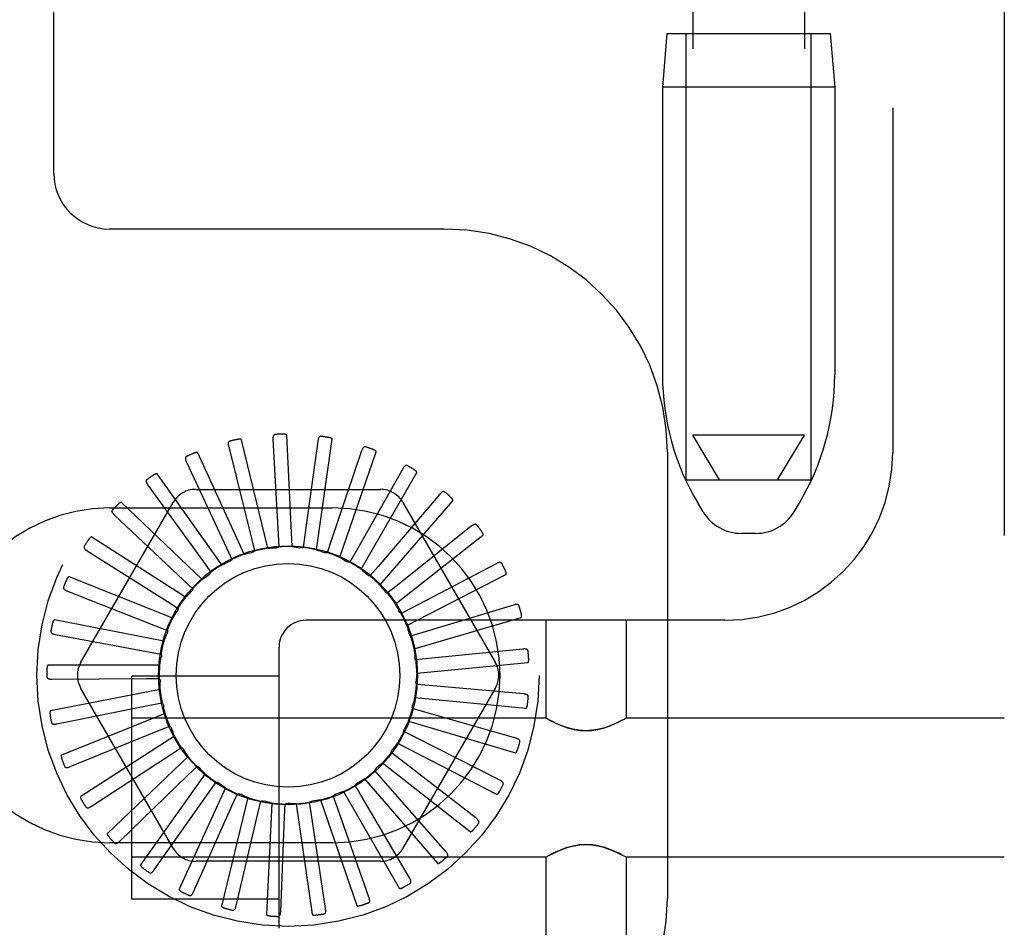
# Model space of a CAD drawing. Header units: inches. Extents: x 0 to 184, y 0 to 119.
# Tile 65 of 115: x 103.43 to 104.53, y 42.27 to 43.28. Entities that reach past the tile are written whole.
import ezdxf

# ---------------------------------------------------------------- set-up
doc = ezdxf.new("R2010")
doc.units = ezdxf.units.IN
doc.header["$LTSCALE"] = 10.121375
doc.header["$MEASUREMENT"] = 0
doc.linetypes.add('HIDDEN', pattern=[0.2, 0.1, -0.1])
doc.layers.add('DEFAULT_2', color=8, linetype='HIDDEN')

msp = doc.modelspace()

# ---------------------------------------------------------------- linework, layer by layer
at = {"layer": 'DEFAULT_2', "color": 8, "linetype": 'HIDDEN'}
for p, q in [((104.5317, 47.7658), (104.5317, 42.2653)), ((104.4067, 47.2328), (104.4067, 42.7983)), ((103.4667, 43.1111), (103.4667, 46.4861)), ((104.1827, 46.2868), (104.1827, 42.8176)), ((104.3077, 46.2868), (104.3077, 42.8176)), ((104.1537, 43.2676), (104.1487, 43.2076)), ((104.1537, 43.2676), (104.3367, 43.2676)), ((104.1752, 42.7676), (104.1752, 43.2676)), ((104.3152, 42.7676), (104.3152, 43.2676)), ((104.3367, 43.2676), (104.3417, 43.2076)), ((104.1487, 43.2076), (104.1487, 42.8852)), ((104.3417, 43.2076), (104.1487, 43.2076)), ((104.3417, 43.2076), (104.3417, 42.8852)), ((103.9042, 43.0486), (103.5292, 43.0486)), ((103.7338, 42.6928), (103.7279, 42.8176)), ((104.2127, 42.7676), (104.1827, 42.8176)), ((104.3077, 42.8176), (104.1827, 42.8176)), ((104.2777, 42.7676), (104.3077, 42.8176)), ((103.6627, 42.8047), (103.6884, 42.7018)), ((103.7064, 42.691), (103.677, 42.8125)), ((103.7123, 42.8127), (103.7181, 42.7067)), ((103.7626, 42.8111), (103.7482, 42.706)), ((103.761, 42.6893), (103.7788, 42.813)), ((103.6799, 42.6842), (103.628, 42.7978)), ((103.8117, 42.8), (103.7777, 42.6995)), ((103.7871, 42.6808), (103.8279, 42.7989)), ((104.1542, 42.7986), (104.1542, 42.2986)), ((103.6154, 42.7875), (103.6601, 42.6913)), ((103.6551, 42.6724), (103.5827, 42.7742)), ((103.8578, 42.7799), (103.8054, 42.6877)), ((103.811, 42.6674), (103.8735, 42.7757)), ((103.5722, 42.7616), (103.6344, 42.6756)), ((104.1752, 42.7676), (104.3152, 42.7676)), ((103.6258, 42.7569), (103.8327, 42.7569)), ((103.8992, 42.7514), (103.8303, 42.6707)), ((103.4971, 42.5632), (103.6005, 42.7424)), ((103.6331, 42.6561), (103.5426, 42.7424)), ((103.832, 42.6498), (103.9139, 42.7442)), ((103.8579, 42.7424), (103.9614, 42.5632)), ((104.1942, 42.7319), (104.1886, 42.7411)), ((104.2963, 42.7319), (104.3018, 42.7411)), ((103.5292, 42.7361), (103.7792, 42.7361)), ((103.5348, 42.728), (103.6121, 42.6554)), ((103.7181, 42.7067), (103.7189, 42.6925)), ((103.7482, 42.706), (103.7463, 42.6919)), ((103.8493, 42.6285), (103.9476, 42.7058)), ((103.9345, 42.7156), (103.8516, 42.6494)), ((104.2534, 42.7076), (104.2371, 42.7076)), ((103.6145, 42.636), (103.5093, 42.7035)), ((103.6884, 42.7018), (103.6918, 42.6879)), ((103.7777, 42.6995), (103.7731, 42.686)), ((103.5043, 42.688), (103.594, 42.6313)), ((103.6601, 42.6913), (103.6661, 42.6783)), ((103.8054, 42.6877), (103.7983, 42.6753)), ((103.6344, 42.6756), (103.6427, 42.664)), ((103.9624, 42.6737), (103.8684, 42.6244)), ((103.8303, 42.6707), (103.821, 42.6599)), ((103.8623, 42.6043), (103.9734, 42.6616)), ((103.6, 42.6127), (103.484, 42.6591)), ((103.6121, 42.6554), (103.6224, 42.6456)), ((103.482, 42.6429), (103.5808, 42.6042)), ((103.8516, 42.6494), (103.8404, 42.6405)), ((103.594, 42.6313), (103.606, 42.6236)), ((103.8535, 42.6203), (103.8534, 42.6206)), ((103.8684, 42.6244), (103.8558, 42.6178)), ((103.9819, 42.6273), (103.8803, 42.5967)), ((103.5902, 42.587), (103.4675, 42.6107)), ((104.2187, 42.6103), (103.7492, 42.6103)), ((103.8704, 42.5782), (103.9903, 42.6134)), ((104.018, 42.6103), (104.018, 42.5008)), ((104.108, 42.6103), (104.108, 42.5008)), ((103.5808, 42.6042), (103.5941, 42.5989)), ((103.8803, 42.5967), (103.8666, 42.5926)), ((103.4686, 42.5944), (103.573, 42.5751)), ((103.573, 42.5751), (103.587, 42.5724)), ((103.7192, 42.2653), (103.7192, 42.5803)), ((103.9922, 42.5781), (103.8866, 42.5673)), ((103.8866, 42.5673), (103.8725, 42.5658)), ((103.8735, 42.5509), (103.9979, 42.5628)), ((103.5854, 42.56), (103.4605, 42.56)), ((103.4647, 42.5443), (103.5708, 42.545)), ((103.5542, 42.2978), (103.5542, 42.5478)), ((103.7192, 42.5478), (103.5542, 42.5478)), ((103.5708, 42.545), (103.585, 42.5451)), ((103.5859, 42.5326), (103.4632, 42.509)), ((103.6005, 42.3549), (103.4971, 42.534)), ((103.9614, 42.534), (103.8579, 42.3549)), ((103.8873, 42.5371), (103.8731, 42.5384)), ((103.993, 42.5278), (103.8873, 42.5371)), ((103.5743, 42.5151), (103.5883, 42.5179)), ((103.8713, 42.5236), (103.9957, 42.5117)), ((103.4703, 42.4943), (103.5743, 42.5151)), ((103.8823, 42.5074), (103.8686, 42.5114)), ((103.9843, 42.4782), (103.8823, 42.5074)), ((103.5915, 42.5058), (103.4755, 42.4593)), ((104.018, 42.5008), (103.5542, 42.5008)), ((103.864, 42.4971), (103.9839, 42.4619)), ((104.018, 42.5008), (104.0185, 42.5004)), ((104.0202, 42.4995), (104.0185, 42.5005)), ((104.023, 42.498), (104.02, 42.4996)), ((104.1058, 42.4995), (104.1075, 42.5005)), ((104.1074, 42.5004), (104.108, 42.5008)), ((104.5317, 42.5008), (104.108, 42.5008)), ((103.4852, 42.4463), (103.5835, 42.4864)), ((103.5835, 42.4864), (103.5967, 42.4917)), ((103.8717, 42.4792), (103.859, 42.4857)), ((103.6021, 42.4805), (103.497, 42.4129)), ((103.9664, 42.4312), (103.8717, 42.4792)), ((103.5979, 42.4599), (103.6098, 42.4677)), ((103.856, 42.4535), (103.8448, 42.4622)), ((103.8518, 42.4726), (103.9629, 42.4153)), ((103.509, 42.4019), (103.5979, 42.4599)), ((103.6173, 42.4577), (103.5268, 42.3714)), ((103.9399, 42.3885), (103.856, 42.4535)), ((103.617, 42.4366), (103.6273, 42.4465)), ((103.8357, 42.4312), (103.8263, 42.4419)), ((103.8352, 42.4507), (103.9334, 42.3735)), ((103.5408, 42.3629), (103.617, 42.4366)), ((103.6365, 42.4381), (103.564, 42.3363)), ((103.6403, 42.4174), (103.6485, 42.4291)), ((103.8148, 42.4325), (103.8966, 42.338)), ((103.9058, 42.3515), (103.8357, 42.4312)), ((103.6591, 42.4226), (103.6072, 42.3089)), ((103.7912, 42.4184), (103.8537, 42.3101)), ((103.8116, 42.4132), (103.8044, 42.4255)), ((103.5793, 42.3306), (103.6403, 42.4174)), ((103.6842, 42.4116), (103.6548, 42.2901)), ((103.6667, 42.403), (103.6725, 42.416)), ((103.6954, 42.3938), (103.6987, 42.4076)), ((103.7655, 42.409), (103.8063, 42.2909)), ((103.7845, 42.4), (103.7797, 42.4135)), ((103.8653, 42.3217), (103.8116, 42.4132)), ((103.6233, 42.3062), (103.6667, 42.403)), ((103.711, 42.4055), (103.705, 42.2807)), ((103.7253, 42.3902), (103.7259, 42.4044)), ((103.7384, 42.4046), (103.7562, 42.281)), ((103.7554, 42.3923), (103.7533, 42.4064)), ((103.8199, 42.3), (103.7845, 42.4)), ((103.6711, 42.2905), (103.6954, 42.3938)), ((103.721, 42.2841), (103.7253, 42.3902)), ((103.7712, 42.2874), (103.7554, 42.3923)), ((103.7792, 42.3611), (103.5292, 42.3611)), ((104.018, 42.3448), (103.5542, 42.3448)), ((104.018, 42.3448), (104.0185, 42.3451)), ((104.018, 42.3448), (104.018, 42.2353)), ((104.0185, 42.3451), (104.0202, 42.346)), ((104.106, 42.3459), (104.103, 42.3476)), ((104.1075, 42.3451), (104.1058, 42.346)), ((104.1074, 42.3451), (104.108, 42.3448)), ((104.108, 42.3448), (104.108, 42.2353)), ((104.5317, 42.3448), (104.108, 42.3448)), ((103.8327, 42.3403), (103.6258, 42.3403)), ((103.7192, 42.2978), (103.5542, 42.2978))]:
    msp.add_line(p, q, dxfattribs=at)
for points in [[(103.7147, 42.8185), (103.7143, 42.8184), (103.7139, 42.8183), (103.7135, 42.818), (103.7132, 42.8178), (103.713, 42.8174), (103.7128, 42.817), (103.7126, 42.8166), (103.7125, 42.8161), (103.7124, 42.8156), (103.7123, 42.815), (103.7123, 42.8145), (103.7123, 42.8139), (103.7123, 42.8133), (103.7123, 42.8127)], [(103.7279, 42.8176), (103.7278, 42.8178), (103.7278, 42.8179), (103.7276, 42.8181), (103.7275, 42.8182), (103.7273, 42.8183), (103.7271, 42.8184), (103.7269, 42.8184), (103.7267, 42.8185), (103.7265, 42.8186), (103.7262, 42.8186), (103.726, 42.8187), (103.7257, 42.8187), (103.7255, 42.8187), (103.7252, 42.8188), (103.7249, 42.8188), (103.7246, 42.8188), (103.7243, 42.8188), (103.724, 42.8188), (103.7237, 42.8188), (103.7234, 42.8188)], [(103.7661, 42.8164), (103.7656, 42.8164), (103.7652, 42.8163), (103.7648, 42.8162), (103.7644, 42.8159), (103.7641, 42.8156), (103.7639, 42.8153), (103.7636, 42.8149), (103.7634, 42.8144), (103.7632, 42.814), (103.7631, 42.8134), (103.7629, 42.8129), (103.7628, 42.8123), (103.7627, 42.8117), (103.7626, 42.8111)], [(103.6639, 42.8109), (103.6635, 42.8107), (103.6631, 42.8105), (103.6628, 42.8102), (103.6626, 42.8099), (103.6624, 42.8095), (103.6623, 42.8091), (103.6622, 42.8086), (103.6622, 42.8081), (103.6622, 42.8076), (103.6622, 42.807), (103.6623, 42.8065), (103.6624, 42.8059), (103.6625, 42.8053), (103.6627, 42.8047)], [(103.677, 42.8125), (103.6769, 42.8127), (103.6768, 42.8128), (103.6767, 42.8129), (103.6765, 42.813), (103.6763, 42.813), (103.6761, 42.8131), (103.6759, 42.8131), (103.6757, 42.8131), (103.6754, 42.8132), (103.6752, 42.8132), (103.6749, 42.8132), (103.6747, 42.8132), (103.6744, 42.8131), (103.6741, 42.8131), (103.6739, 42.8131), (103.6736, 42.813), (103.6733, 42.813), (103.6729, 42.8129), (103.6726, 42.8129), (103.6723, 42.8128)], [(103.7788, 42.813), (103.7788, 42.8132), (103.7787, 42.8133), (103.7787, 42.8135), (103.7785, 42.8136), (103.7784, 42.8138), (103.7782, 42.8139), (103.778, 42.814), (103.7778, 42.8141), (103.7776, 42.8142), (103.7774, 42.8143), (103.7772, 42.8144), (103.7769, 42.8145), (103.7767, 42.8146), (103.7764, 42.8146), (103.7761, 42.8147), (103.7758, 42.8148), (103.7755, 42.8149), (103.7752, 42.8149), (103.7749, 42.815), (103.7745, 42.8151)], [(103.8161, 42.8045), (103.8156, 42.8047), (103.8152, 42.8047), (103.8148, 42.8046), (103.8144, 42.8044), (103.814, 42.8042), (103.8137, 42.8039), (103.8134, 42.8036), (103.8131, 42.8032), (103.8128, 42.8027), (103.8126, 42.8022), (103.8123, 42.8017), (103.8121, 42.8012), (103.8119, 42.8006), (103.8117, 42.8)], [(103.6155, 42.7938), (103.6151, 42.7935), (103.6148, 42.7932), (103.6145, 42.7929), (103.6143, 42.7925), (103.6142, 42.7921), (103.6142, 42.7917), (103.6142, 42.7912), (103.6143, 42.7907), (103.6144, 42.7902), (103.6145, 42.7897), (103.6147, 42.7891), (103.6149, 42.7886), (103.6151, 42.788), (103.6154, 42.7875)], [(103.628, 42.7978), (103.6279, 42.798), (103.6278, 42.7981), (103.6276, 42.7982), (103.6274, 42.7982), (103.6272, 42.7982), (103.627, 42.7983), (103.6268, 42.7982), (103.6266, 42.7982), (103.6263, 42.7982), (103.6261, 42.7982), (103.6259, 42.7981), (103.6256, 42.798), (103.6253, 42.798), (103.6251, 42.7979), (103.6248, 42.7978), (103.6245, 42.7977), (103.6242, 42.7976), (103.6239, 42.7975), (103.6236, 42.7974), (103.6233, 42.7972)], [(103.8279, 42.7989), (103.828, 42.799), (103.828, 42.7992), (103.8279, 42.7994), (103.8278, 42.7995), (103.8277, 42.7997), (103.8275, 42.7998), (103.8274, 42.8), (103.8272, 42.8001), (103.827, 42.8003), (103.8268, 42.8004), (103.8266, 42.8005), (103.8264, 42.8007), (103.8261, 42.8008), (103.8259, 42.8009), (103.8256, 42.801), (103.8254, 42.8012), (103.8251, 42.8013), (103.8248, 42.8014), (103.8245, 42.8015), (103.8242, 42.8016)], [(103.863, 42.7835), (103.8625, 42.7837), (103.8621, 42.7838), (103.8617, 42.7838), (103.8613, 42.7837), (103.8609, 42.7835), (103.8605, 42.7833), (103.8601, 42.783), (103.8598, 42.7827), (103.8594, 42.7823), (103.8591, 42.7819), (103.8587, 42.7814), (103.8584, 42.7809), (103.8581, 42.7804), (103.8578, 42.7799)], [(103.5827, 42.7742), (103.5825, 42.7743), (103.5824, 42.7744), (103.5822, 42.7744), (103.582, 42.7744), (103.5818, 42.7744), (103.5816, 42.7744), (103.5814, 42.7743), (103.5812, 42.7743), (103.581, 42.7742), (103.5807, 42.7741), (103.5805, 42.774), (103.5803, 42.7739), (103.58, 42.7738), (103.5798, 42.7737), (103.5795, 42.7735), (103.5793, 42.7734), (103.579, 42.7732), (103.5787, 42.7731), (103.5785, 42.7729), (103.5782, 42.7728)], [(103.8735, 42.7757), (103.8736, 42.7758), (103.8736, 42.776), (103.8736, 42.7762), (103.8735, 42.7763), (103.8734, 42.7765), (103.8733, 42.7767), (103.8732, 42.7769), (103.873, 42.777), (103.8729, 42.7772), (103.8727, 42.7774), (103.8725, 42.7775), (103.8723, 42.7777), (103.8721, 42.7779), (103.8719, 42.7781), (103.8717, 42.7782), (103.8714, 42.7784), (103.8712, 42.7786), (103.8709, 42.7788), (103.8706, 42.779), (103.8703, 42.7791)], [(103.5711, 42.7678), (103.5708, 42.7675), (103.5705, 42.7672), (103.5703, 42.7668), (103.5702, 42.7664), (103.5702, 42.7659), (103.5703, 42.7655), (103.5704, 42.765), (103.5705, 42.7646), (103.5707, 42.7641), (103.571, 42.7636), (103.5712, 42.7631), (103.5716, 42.7626), (103.5719, 42.7621), (103.5722, 42.7616)], [(103.905, 42.7539), (103.9046, 42.7542), (103.9042, 42.7544), (103.9038, 42.7545), (103.9034, 42.7545), (103.903, 42.7544), (103.9025, 42.7542), (103.9021, 42.754), (103.9017, 42.7538), (103.9013, 42.7535), (103.9009, 42.7531), (103.9005, 42.7527), (103.9, 42.7523), (103.8996, 42.7519), (103.8992, 42.7514)], [(103.5426, 42.7424), (103.5425, 42.7424), (103.5423, 42.7425), (103.5421, 42.7425), (103.5419, 42.7425), (103.5418, 42.7424), (103.5416, 42.7424), (103.5414, 42.7423), (103.5412, 42.7422), (103.541, 42.7421), (103.5407, 42.7419), (103.5405, 42.7418), (103.5403, 42.7417), (103.5401, 42.7415), (103.5399, 42.7413), (103.5397, 42.7412), (103.5394, 42.741), (103.5392, 42.7408), (103.539, 42.7405), (103.5387, 42.7403), (103.5385, 42.7401)], [(103.9139, 42.7442), (103.914, 42.7444), (103.914, 42.7446), (103.914, 42.7447), (103.914, 42.7449), (103.9139, 42.7451), (103.9139, 42.7453), (103.9138, 42.7455), (103.9137, 42.7457), (103.9135, 42.7459), (103.9134, 42.7461), (103.9132, 42.7463), (103.9131, 42.7465), (103.9129, 42.7467), (103.9127, 42.7469), (103.9125, 42.7471), (103.9123, 42.7474), (103.9121, 42.7476), (103.9119, 42.7478), (103.9117, 42.748), (103.9114, 42.7483)], [(103.5325, 42.7339), (103.5322, 42.7336), (103.532, 42.7332), (103.5319, 42.7328), (103.5319, 42.7323), (103.532, 42.7319), (103.5321, 42.7315), (103.5323, 42.7311), (103.5325, 42.7306), (103.5328, 42.7302), (103.5331, 42.7298), (103.5335, 42.7293), (103.5339, 42.7289), (103.5343, 42.7285), (103.5348, 42.728)], [(103.9407, 42.717), (103.9403, 42.7173), (103.94, 42.7175), (103.9396, 42.7177), (103.9392, 42.7178), (103.9388, 42.7178), (103.9383, 42.7177), (103.9379, 42.7176), (103.9374, 42.7174), (103.9369, 42.7172), (103.9365, 42.7169), (103.936, 42.7166), (103.9355, 42.7163), (103.935, 42.7159), (103.9345, 42.7156)], [(103.9476, 42.7058), (103.9477, 42.7059), (103.9478, 42.706), (103.9478, 42.7062), (103.9478, 42.7064), (103.9478, 42.7066), (103.9477, 42.7068), (103.9477, 42.707), (103.9476, 42.7072), (103.9475, 42.7074), (103.9474, 42.7077), (103.9473, 42.7079), (103.9472, 42.7081), (103.9471, 42.7084), (103.9469, 42.7086), (103.9468, 42.7089), (103.9466, 42.7091), (103.9465, 42.7094), (103.9463, 42.7096), (103.9461, 42.7099), (103.9459, 42.7101)], [(103.5093, 42.7035), (103.5092, 42.7036), (103.509, 42.7036), (103.5088, 42.7036), (103.5086, 42.7035), (103.5085, 42.7035), (103.5083, 42.7034), (103.5081, 42.7032), (103.5079, 42.7031), (103.5077, 42.7029), (103.5076, 42.7028), (103.5074, 42.7026), (103.5072, 42.7024), (103.507, 42.7022), (103.5068, 42.702), (103.5066, 42.7018), (103.5065, 42.7016), (103.5063, 42.7013), (103.5061, 42.7011), (103.5059, 42.7008), (103.5057, 42.7006)], [(103.501, 42.6933), (103.5008, 42.6929), (103.5007, 42.6925), (103.5006, 42.6921), (103.5007, 42.6917), (103.5008, 42.6913), (103.501, 42.6909), (103.5013, 42.6905), (103.5016, 42.6901), (103.502, 42.6897), (103.5024, 42.6894), (103.5028, 42.689), (103.5033, 42.6887), (103.5038, 42.6883), (103.5043, 42.688)], [(103.6799, 42.6842), (103.6821, 42.6847), (103.6842, 42.6853), (103.6864, 42.6857), (103.6886, 42.6862)], [(103.6918, 42.6879), (103.6913, 42.6875), (103.6908, 42.6871), (103.6903, 42.6868), (103.6897, 42.6866), (103.6892, 42.6864), (103.6886, 42.6862)], [(103.7064, 42.691), (103.7087, 42.6912), (103.7109, 42.6913), (103.7131, 42.6914), (103.7153, 42.6914)], [(103.7189, 42.6925), (103.7183, 42.6922), (103.7178, 42.6919), (103.7172, 42.6917), (103.7166, 42.6916), (103.716, 42.6915), (103.7153, 42.6914)], [(103.7338, 42.6928), (103.736, 42.6925), (103.7382, 42.6922), (103.7404, 42.6919), (103.7426, 42.6915)], [(103.7463, 42.6919), (103.7457, 42.6916), (103.7451, 42.6915), (103.7445, 42.6914), (103.7438, 42.6914), (103.7432, 42.6914), (103.7426, 42.6915)], [(103.761, 42.6893), (103.7631, 42.6886), (103.7652, 42.6879), (103.7673, 42.6871), (103.7694, 42.6864)], [(103.7731, 42.686), (103.7725, 42.6859), (103.7718, 42.6859), (103.7712, 42.6859), (103.7706, 42.686), (103.77, 42.6862), (103.7694, 42.6864)], [(103.6551, 42.6724), (103.6572, 42.6733), (103.6592, 42.6743), (103.6612, 42.6752), (103.6633, 42.676)], [(103.6661, 42.6783), (103.6657, 42.6778), (103.6653, 42.6774), (103.6648, 42.677), (103.6643, 42.6766), (103.6638, 42.6763), (103.6633, 42.676)], [(103.7871, 42.6808), (103.789, 42.6797), (103.791, 42.6786), (103.7929, 42.6774), (103.7948, 42.6763)], [(103.7983, 42.6753), (103.7977, 42.6753), (103.7971, 42.6754), (103.7964, 42.6755), (103.7959, 42.6757), (103.7953, 42.676), (103.7948, 42.6763)], [(103.9687, 42.6739), (103.9685, 42.6743), (103.9682, 42.6746), (103.9678, 42.6748), (103.9674, 42.675), (103.967, 42.6751), (103.9666, 42.6751), (103.9661, 42.6751), (103.9656, 42.675), (103.9651, 42.6748), (103.9646, 42.6747), (103.964, 42.6745), (103.9635, 42.6742), (103.963, 42.674), (103.9624, 42.6737)], [(103.6331, 42.6561), (103.6349, 42.6574), (103.6367, 42.6587), (103.6385, 42.66), (103.6403, 42.6612)], [(103.6427, 42.664), (103.6424, 42.6635), (103.6421, 42.663), (103.6417, 42.6625), (103.6413, 42.662), (103.6408, 42.6616), (103.6403, 42.6612)], [(103.811, 42.6674), (103.8127, 42.666), (103.8144, 42.6645), (103.8161, 42.6631), (103.8177, 42.6616)], [(103.821, 42.6599), (103.8204, 42.66), (103.8198, 42.6602), (103.8192, 42.6605), (103.8187, 42.6608), (103.8182, 42.6612), (103.8177, 42.6616)], [(103.9734, 42.6616), (103.9735, 42.6617), (103.9736, 42.6618), (103.9737, 42.662), (103.9737, 42.6622), (103.9737, 42.6624), (103.9737, 42.6626), (103.9737, 42.6628), (103.9737, 42.663), (103.9736, 42.6633), (103.9736, 42.6635), (103.9735, 42.6637), (103.9735, 42.664), (103.9734, 42.6643), (103.9733, 42.6645), (103.9732, 42.6648), (103.9731, 42.6651), (103.973, 42.6654), (103.9728, 42.6657), (103.9727, 42.666), (103.9726, 42.6663)], [(103.484, 42.6591), (103.4838, 42.6591), (103.4836, 42.6591), (103.4835, 42.6591), (103.4833, 42.659), (103.4831, 42.6589), (103.483, 42.6587), (103.4828, 42.6586), (103.4827, 42.6584), (103.4825, 42.6582), (103.4824, 42.658), (103.4822, 42.6578), (103.4821, 42.6576), (103.482, 42.6574), (103.4818, 42.6571), (103.4817, 42.6569), (103.4815, 42.6566), (103.4814, 42.6564), (103.4813, 42.6561), (103.4811, 42.6558), (103.481, 42.6554)], [(103.832, 42.6498), (103.8335, 42.6481), (103.8348, 42.6463), (103.8362, 42.6446), (103.8375, 42.6428)], [(103.4777, 42.6475), (103.4776, 42.6471), (103.4776, 42.6467), (103.4776, 42.6462), (103.4778, 42.6458), (103.478, 42.6455), (103.4782, 42.6451), (103.4786, 42.6448), (103.479, 42.6445), (103.4794, 42.6442), (103.4799, 42.6439), (103.4804, 42.6436), (103.4809, 42.6434), (103.4814, 42.6431), (103.482, 42.6429)], [(103.6145, 42.636), (103.616, 42.6376), (103.6175, 42.6392), (103.619, 42.6408), (103.6206, 42.6424)], [(103.6224, 42.6456), (103.6223, 42.645), (103.622, 42.6444), (103.6218, 42.6438), (103.6214, 42.6433), (103.6211, 42.6428), (103.6206, 42.6424)], [(103.8404, 42.6405), (103.8398, 42.6408), (103.8393, 42.6411), (103.8388, 42.6414), (103.8383, 42.6419), (103.8379, 42.6423), (103.8375, 42.6428)], [(103.8493, 42.6285), (103.85, 42.6272), (103.8507, 42.6259), (103.8514, 42.6246), (103.8521, 42.6233), (103.8527, 42.6219), (103.8534, 42.6206)], [(103.9881, 42.6263), (103.9879, 42.6268), (103.9877, 42.6271), (103.9874, 42.6274), (103.987, 42.6276), (103.9866, 42.6278), (103.9862, 42.6279), (103.9857, 42.628), (103.9852, 42.628), (103.9847, 42.6279), (103.9842, 42.6279), (103.9836, 42.6278), (103.983, 42.6276), (103.9825, 42.6275), (103.9819, 42.6273)], [(103.6, 42.6127), (103.6012, 42.6146), (103.6024, 42.6164), (103.6036, 42.6183), (103.6048, 42.6201)], [(103.606, 42.6236), (103.606, 42.623), (103.6058, 42.6224), (103.6057, 42.6218), (103.6054, 42.6212), (103.6052, 42.6206), (103.6048, 42.6201)], [(103.8558, 42.6178), (103.8553, 42.6182), (103.8549, 42.6185), (103.8545, 42.6189), (103.8541, 42.6194), (103.8538, 42.6198), (103.8535, 42.6203)], [(103.9903, 42.6134), (103.9905, 42.6134), (103.9906, 42.6136), (103.9907, 42.6137), (103.9908, 42.6139), (103.9909, 42.6141), (103.9909, 42.6143), (103.9909, 42.6145), (103.9909, 42.6147), (103.9909, 42.6149), (103.9909, 42.6152), (103.9909, 42.6154), (103.9909, 42.6157), (103.9909, 42.616), (103.9908, 42.6162), (103.9908, 42.6165), (103.9907, 42.6168), (103.9907, 42.6171), (103.9906, 42.6174), (103.9905, 42.6177), (103.9904, 42.618)], [(103.4675, 42.6107), (103.4673, 42.6107), (103.4672, 42.6107), (103.467, 42.6106), (103.4669, 42.6105), (103.4667, 42.6103), (103.4666, 42.6101), (103.4665, 42.61), (103.4664, 42.6098), (103.4662, 42.6096), (103.4661, 42.6093), (103.466, 42.6091), (103.4659, 42.6089), (103.4658, 42.6086), (103.4658, 42.6084), (103.4657, 42.6081), (103.4656, 42.6078), (103.4655, 42.6075), (103.4654, 42.6072), (103.4653, 42.6069), (103.4652, 42.6065)], [(103.4635, 42.5981), (103.4635, 42.5977), (103.4636, 42.5973), (103.4637, 42.5969), (103.4639, 42.5965), (103.4642, 42.5962), (103.4645, 42.5959), (103.4649, 42.5956), (103.4653, 42.5954), (103.4658, 42.5952), (103.4663, 42.595), (103.4669, 42.5948), (103.4674, 42.5947), (103.468, 42.5945), (103.4686, 42.5944)], [(103.5902, 42.587), (103.591, 42.5891), (103.5918, 42.5912), (103.5927, 42.5932), (103.5936, 42.5953)], [(103.5941, 42.5989), (103.5941, 42.5983), (103.5941, 42.5977), (103.5941, 42.5971), (103.5939, 42.5965), (103.5938, 42.5959), (103.5936, 42.5953)], [(103.8623, 42.6043), (103.863, 42.6022), (103.8636, 42.6001), (103.8642, 42.5979), (103.8647, 42.5958)], [(103.8666, 42.5926), (103.8662, 42.5931), (103.8658, 42.5936), (103.8655, 42.5941), (103.8652, 42.5946), (103.8649, 42.5952), (103.8647, 42.5958)], [(103.8704, 42.5782), (103.8707, 42.5759), (103.8709, 42.5737), (103.8711, 42.5715), (103.8712, 42.5693)], [(103.9981, 42.5759), (103.998, 42.5764), (103.9979, 42.5768), (103.9976, 42.5771), (103.9973, 42.5774), (103.997, 42.5777), (103.9966, 42.5778), (103.9961, 42.578), (103.9956, 42.5781), (103.9951, 42.5781), (103.9946, 42.5782), (103.994, 42.5782), (103.9934, 42.5782), (103.9928, 42.5781), (103.9922, 42.5781)], [(103.5854, 42.56), (103.5858, 42.5622), (103.5862, 42.5644), (103.5867, 42.5666), (103.5872, 42.5688)], [(103.587, 42.5724), (103.5872, 42.5718), (103.5873, 42.5712), (103.5873, 42.5706), (103.5873, 42.57), (103.5873, 42.5694), (103.5872, 42.5688)], [(103.8725, 42.5658), (103.8721, 42.5664), (103.8718, 42.5669), (103.8716, 42.5675), (103.8714, 42.5681), (103.8713, 42.5687), (103.8712, 42.5693)], [(103.9979, 42.5628), (103.998, 42.5628), (103.9982, 42.5629), (103.9983, 42.563), (103.9984, 42.5632), (103.9985, 42.5634), (103.9986, 42.5636), (103.9987, 42.5638), (103.9987, 42.564), (103.9988, 42.5642), (103.9988, 42.5645), (103.9988, 42.5647), (103.9989, 42.565), (103.9989, 42.5652), (103.9989, 42.5655), (103.9989, 42.5658), (103.9989, 42.5661), (103.9989, 42.5664), (103.9989, 42.5667), (103.9989, 42.567), (103.9989, 42.5673)], [(103.4605, 42.56), (103.4603, 42.56), (103.4602, 42.5599), (103.46, 42.5598), (103.4599, 42.5597), (103.4598, 42.5595), (103.4597, 42.5593), (103.4596, 42.5591), (103.4595, 42.5589), (103.4595, 42.5587), (103.4594, 42.5585), (103.4593, 42.5582), (103.4593, 42.558), (103.4592, 42.5577), (103.4592, 42.5574), (103.4592, 42.5571), (103.4591, 42.5568), (103.4591, 42.5565), (103.4591, 42.5562), (103.4591, 42.5559), (103.4591, 42.5556)], [(103.8735, 42.5509), (103.8733, 42.5487), (103.8731, 42.5465), (103.8729, 42.5443), (103.8726, 42.5421)], [(103.459, 42.547), (103.459, 42.5465), (103.4592, 42.5461), (103.4594, 42.5457), (103.4596, 42.5454), (103.46, 42.5451), (103.4604, 42.5449), (103.4608, 42.5447), (103.4613, 42.5446), (103.4618, 42.5445), (103.4623, 42.5444), (103.4629, 42.5443), (103.4635, 42.5443), (103.4641, 42.5443), (103.4647, 42.5443)], [(103.585, 42.5451), (103.5853, 42.5445), (103.5856, 42.544), (103.5857, 42.5434), (103.5859, 42.5427), (103.5859, 42.5421), (103.5859, 42.5415)], [(103.5859, 42.5326), (103.5858, 42.5348), (103.5858, 42.5371), (103.5859, 42.5393), (103.5859, 42.5415)], [(103.8731, 42.5384), (103.8729, 42.539), (103.8727, 42.5396), (103.8726, 42.5402), (103.8725, 42.5408), (103.8725, 42.5414), (103.8726, 42.5421)], [(103.5883, 42.5179), (103.5887, 42.5174), (103.589, 42.5168), (103.5893, 42.5163), (103.5896, 42.5157), (103.5897, 42.5151), (103.5899, 42.5145)], [(103.8713, 42.5236), (103.8707, 42.5214), (103.8701, 42.5193), (103.8694, 42.5172), (103.8687, 42.515)], [(103.9984, 42.5246), (103.9984, 42.525), (103.9983, 42.5254), (103.9982, 42.5258), (103.9979, 42.5262), (103.9976, 42.5265), (103.9973, 42.5267), (103.9969, 42.5269), (103.9964, 42.5271), (103.9959, 42.5273), (103.9954, 42.5274), (103.9948, 42.5275), (103.9942, 42.5276), (103.9936, 42.5277), (103.993, 42.5278)], [(103.4632, 42.509), (103.463, 42.5089), (103.4629, 42.5088), (103.4628, 42.5087), (103.4627, 42.5085), (103.4626, 42.5083), (103.4625, 42.5081), (103.4625, 42.5079), (103.4625, 42.5077), (103.4624, 42.5075), (103.4624, 42.5072), (103.4624, 42.507), (103.4624, 42.5067), (103.4624, 42.5064), (103.4624, 42.5062), (103.4624, 42.5059), (103.4625, 42.5056), (103.4625, 42.5053), (103.4625, 42.5049), (103.4626, 42.5046), (103.4626, 42.5043)], [(103.5915, 42.5058), (103.591, 42.508), (103.5906, 42.5101), (103.5902, 42.5123), (103.5899, 42.5145)], [(103.8686, 42.5114), (103.8685, 42.512), (103.8684, 42.5126), (103.8684, 42.5132), (103.8685, 42.5138), (103.8686, 42.5144), (103.8687, 42.515)], [(103.9957, 42.5117), (103.9959, 42.5117), (103.996, 42.5118), (103.9962, 42.5119), (103.9963, 42.512), (103.9964, 42.5121), (103.9965, 42.5123), (103.9967, 42.5125), (103.9967, 42.5127), (103.9968, 42.5129), (103.9969, 42.5132), (103.997, 42.5134), (103.9971, 42.5136), (103.9972, 42.5139), (103.9972, 42.5142), (103.9973, 42.5145), (103.9973, 42.5147), (103.9974, 42.5151), (103.9975, 42.5154), (103.9975, 42.5157), (103.9975, 42.516)], [(103.4642, 42.4958), (103.4643, 42.4954), (103.4645, 42.495), (103.4648, 42.4947), (103.4651, 42.4944), (103.4655, 42.4942), (103.4659, 42.4941), (103.4664, 42.494), (103.4669, 42.494), (103.4674, 42.4939), (103.4679, 42.494), (103.4685, 42.494), (103.4691, 42.4941), (103.4697, 42.4942), (103.4703, 42.4943)], [(103.864, 42.4971), (103.863, 42.4951), (103.862, 42.4932), (103.8609, 42.4912), (103.8599, 42.4892)], [(104.1034, 42.4982), (104.0999, 42.4964), (104.0955, 42.4943), (104.0902, 42.4921), (104.0843, 42.4899), (104.0777, 42.4882), (104.0705, 42.487), (104.063, 42.4865), (104.0555, 42.487), (104.0483, 42.4882), (104.0417, 42.49), (104.0358, 42.4921), (104.0305, 42.4943), (104.0261, 42.4964), (104.0226, 42.4982)], [(104.023, 42.498), (104.0269, 42.496), (104.0317, 42.4938), (104.0372, 42.4915), (104.0433, 42.4895), (104.0497, 42.4879), (104.0563, 42.4869), (104.063, 42.4865), (104.0697, 42.4869), (104.0763, 42.4879), (104.0828, 42.4895), (104.0889, 42.4915), (104.0944, 42.4938), (104.0991, 42.496), (104.103, 42.498), (104.1059, 42.4996)], [(103.5967, 42.4917), (103.5971, 42.4913), (103.5976, 42.4909), (103.598, 42.4904), (103.5983, 42.4899), (103.5986, 42.4893), (103.5988, 42.4888)], [(103.6021, 42.4805), (103.6012, 42.4825), (103.6004, 42.4846), (103.5996, 42.4867), (103.5988, 42.4888)], [(103.859, 42.4857), (103.859, 42.4863), (103.8591, 42.4869), (103.8592, 42.4875), (103.8594, 42.4881), (103.8596, 42.4887), (103.8599, 42.4892)], [(103.989, 42.474), (103.9891, 42.4745), (103.9891, 42.4749), (103.989, 42.4753), (103.9888, 42.4757), (103.9886, 42.4761), (103.9883, 42.4764), (103.9879, 42.4767), (103.9875, 42.477), (103.987, 42.4772), (103.9866, 42.4774), (103.986, 42.4777), (103.9855, 42.4779), (103.9849, 42.4781), (103.9843, 42.4782)], [(103.6098, 42.4677), (103.6104, 42.4674), (103.6109, 42.467), (103.6114, 42.4666), (103.6118, 42.4662), (103.6122, 42.4657), (103.6125, 42.4652)], [(103.6173, 42.4577), (103.616, 42.4595), (103.6148, 42.4614), (103.6137, 42.4633), (103.6125, 42.4652)], [(103.8448, 42.4622), (103.8449, 42.4629), (103.8451, 42.4634), (103.8453, 42.464), (103.8456, 42.4646), (103.8459, 42.4651), (103.8463, 42.4656)], [(103.8518, 42.4726), (103.8505, 42.4708), (103.8491, 42.469), (103.8477, 42.4673), (103.8463, 42.4656)], [(103.9839, 42.4619), (103.9841, 42.4619), (103.9842, 42.4619), (103.9844, 42.462), (103.9846, 42.4621), (103.9847, 42.4622), (103.9849, 42.4624), (103.985, 42.4626), (103.9851, 42.4627), (103.9853, 42.4629), (103.9854, 42.4631), (103.9855, 42.4634), (103.9856, 42.4636), (103.9857, 42.4638), (103.9859, 42.4641), (103.986, 42.4643), (103.9861, 42.4646), (103.9862, 42.4649), (103.9863, 42.4652), (103.9864, 42.4655), (103.9865, 42.4658)], [(103.4755, 42.4593), (103.4753, 42.4592), (103.4752, 42.4591), (103.4751, 42.459), (103.4751, 42.4588), (103.475, 42.4586), (103.475, 42.4584), (103.475, 42.4582), (103.475, 42.4579), (103.475, 42.4577), (103.4751, 42.4575), (103.4751, 42.4572), (103.4752, 42.457), (103.4752, 42.4567), (103.4753, 42.4564), (103.4753, 42.4561), (103.4754, 42.4559), (103.4755, 42.4556), (103.4756, 42.4553), (103.4757, 42.455), (103.4758, 42.4547)], [(103.4789, 42.4466), (103.4792, 42.4462), (103.4794, 42.4459), (103.4798, 42.4456), (103.4801, 42.4454), (103.4805, 42.4453), (103.481, 42.4452), (103.4815, 42.4452), (103.4819, 42.4453), (103.4825, 42.4454), (103.483, 42.4455), (103.4835, 42.4456), (103.4841, 42.4458), (103.4847, 42.446), (103.4852, 42.4463)], [(103.6273, 42.4465), (103.6279, 42.4463), (103.6285, 42.4461), (103.629, 42.4458), (103.6295, 42.4454), (103.63, 42.445), (103.6304, 42.4446)], [(103.6365, 42.4381), (103.635, 42.4397), (103.6334, 42.4413), (103.6319, 42.4429), (103.6304, 42.4446)], [(103.8263, 42.4419), (103.8266, 42.4425), (103.8269, 42.4431), (103.8272, 42.4436), (103.8276, 42.4441), (103.828, 42.4445), (103.8285, 42.4449)], [(103.8352, 42.4507), (103.8335, 42.4492), (103.8319, 42.4478), (103.8302, 42.4464), (103.8285, 42.4449)], [(103.6485, 42.4291), (103.6491, 42.429), (103.6497, 42.4289), (103.6503, 42.4287), (103.6509, 42.4284), (103.6514, 42.4281), (103.6519, 42.4278)], [(103.8148, 42.4325), (103.8129, 42.4313), (103.8109, 42.4302), (103.809, 42.4291), (103.807, 42.428)], [(103.9702, 42.4262), (103.9704, 42.4267), (103.9705, 42.4271), (103.9704, 42.4275), (103.9703, 42.4279), (103.9702, 42.4283), (103.9699, 42.4287), (103.9696, 42.429), (103.9693, 42.4294), (103.9689, 42.4297), (103.9684, 42.43), (103.968, 42.4303), (103.9675, 42.4307), (103.9669, 42.4309), (103.9664, 42.4312)], [(103.6591, 42.4226), (103.6573, 42.4238), (103.6555, 42.4251), (103.6537, 42.4264), (103.6519, 42.4278)], [(103.7912, 42.4184), (103.7891, 42.4176), (103.787, 42.4169), (103.7849, 42.4162), (103.7828, 42.4155)], [(103.8044, 42.4255), (103.8047, 42.426), (103.8051, 42.4265), (103.8055, 42.427), (103.806, 42.4274), (103.8065, 42.4277), (103.807, 42.428)], [(103.9629, 42.4153), (103.9631, 42.4152), (103.9632, 42.4152), (103.9634, 42.4153), (103.9636, 42.4154), (103.9637, 42.4155), (103.9639, 42.4156), (103.9641, 42.4157), (103.9642, 42.4159), (103.9644, 42.416), (103.9646, 42.4162), (103.9647, 42.4164), (103.9649, 42.4166), (103.9651, 42.4168), (103.9652, 42.417), (103.9654, 42.4173), (103.9656, 42.4175), (103.9657, 42.4178), (103.9659, 42.4181), (103.9661, 42.4184), (103.9662, 42.4187)], [(103.497, 42.4129), (103.4968, 42.4128), (103.4967, 42.4127), (103.4967, 42.4125), (103.4967, 42.4123), (103.4967, 42.4121), (103.4967, 42.4119), (103.4967, 42.4117), (103.4968, 42.4115), (103.4968, 42.4112), (103.4969, 42.411), (103.497, 42.4108), (103.4971, 42.4105), (103.4972, 42.4103), (103.4973, 42.41), (103.4974, 42.4098), (103.4976, 42.4095), (103.4977, 42.4092), (103.4979, 42.4089), (103.498, 42.4086), (103.4982, 42.4083)], [(103.6725, 42.416), (103.6732, 42.416), (103.6738, 42.416), (103.6744, 42.4159), (103.675, 42.4157), (103.6756, 42.4156), (103.6762, 42.4153)], [(103.6842, 42.4116), (103.6822, 42.4125), (103.6802, 42.4134), (103.6782, 42.4143), (103.6762, 42.4153)], [(103.6987, 42.4076), (103.6993, 42.4078), (103.6999, 42.4079), (103.7005, 42.4079), (103.7011, 42.4079), (103.7017, 42.4078), (103.7024, 42.4077)], [(103.711, 42.4055), (103.7088, 42.406), (103.7066, 42.4065), (103.7045, 42.4071), (103.7024, 42.4077)], [(103.7533, 42.4064), (103.7538, 42.4067), (103.7543, 42.407), (103.7549, 42.4073), (103.7555, 42.4075), (103.7561, 42.4077), (103.7567, 42.4078)], [(103.7655, 42.409), (103.7633, 42.4086), (103.7611, 42.4083), (103.7589, 42.408), (103.7567, 42.4078)], [(103.7797, 42.4135), (103.7802, 42.4139), (103.7806, 42.4143), (103.7811, 42.4147), (103.7817, 42.415), (103.7822, 42.4153), (103.7828, 42.4155)], [(103.5028, 42.4011), (103.5031, 42.4008), (103.5034, 42.4005), (103.5038, 42.4003), (103.5042, 42.4002), (103.5046, 42.4001), (103.505, 42.4001), (103.5055, 42.4002), (103.506, 42.4003), (103.5065, 42.4005), (103.507, 42.4008), (103.5075, 42.401), (103.508, 42.4013), (103.5085, 42.4016), (103.509, 42.4019)], [(103.7259, 42.4044), (103.7265, 42.4047), (103.7271, 42.4049), (103.7277, 42.405), (103.7283, 42.4051), (103.7289, 42.4051), (103.7295, 42.4051)], [(103.7384, 42.4046), (103.7362, 42.4047), (103.7339, 42.4048), (103.7317, 42.405), (103.7295, 42.4051)], [(103.9427, 42.3828), (103.9429, 42.3832), (103.9431, 42.3836), (103.9432, 42.384), (103.9431, 42.3845), (103.943, 42.3849), (103.9429, 42.3853), (103.9427, 42.3857), (103.9424, 42.3861), (103.942, 42.3865), (103.9417, 42.3869), (103.9413, 42.3873), (103.9408, 42.3877), (103.9404, 42.3881), (103.9399, 42.3885)], [(103.9334, 42.3735), (103.9336, 42.3734), (103.9338, 42.3734), (103.9339, 42.3734), (103.9341, 42.3734), (103.9343, 42.3735), (103.9345, 42.3736), (103.9347, 42.3737), (103.9349, 42.3738), (103.9351, 42.3739), (103.9353, 42.3741), (103.9355, 42.3742), (103.9357, 42.3744), (103.9359, 42.3746), (103.9361, 42.3748), (103.9363, 42.375), (103.9365, 42.3752), (103.9367, 42.3754), (103.9369, 42.3756), (103.9371, 42.3759), (103.9373, 42.3761)], [(103.5268, 42.3714), (103.5267, 42.3713), (103.5267, 42.3711), (103.5267, 42.3709), (103.5267, 42.3708), (103.5267, 42.3706), (103.5268, 42.3704), (103.5268, 42.3702), (103.5269, 42.37), (103.527, 42.3697), (103.5272, 42.3695), (103.5273, 42.3693), (103.5274, 42.3691), (103.5276, 42.3689), (103.5277, 42.3686), (103.5279, 42.3684), (103.5281, 42.3682), (103.5283, 42.3679), (103.5285, 42.3677), (103.5287, 42.3674), (103.5289, 42.3672)], [(103.5348, 42.3609), (103.5351, 42.3606), (103.5355, 42.3604), (103.5359, 42.3603), (103.5363, 42.3602), (103.5368, 42.3603), (103.5372, 42.3604), (103.5376, 42.3606), (103.5381, 42.3608), (103.5385, 42.361), (103.539, 42.3614), (103.5394, 42.3617), (103.5399, 42.3621), (103.5403, 42.3625), (103.5408, 42.3629)], [(104.02, 42.3459), (104.023, 42.3476), (104.0269, 42.3495), (104.0316, 42.3518), (104.0371, 42.354), (104.0432, 42.3561), (104.0497, 42.3577), (104.0563, 42.3587), (104.0629, 42.3591), (104.0696, 42.3587), (104.0762, 42.3577), (104.0827, 42.3561), (104.0888, 42.354), (104.0943, 42.3518), (104.0991, 42.3496), (104.103, 42.3476)], [(104.1034, 42.3473), (104.0999, 42.3492), (104.0955, 42.3513), (104.0903, 42.3535), (104.0843, 42.3556), (104.0778, 42.3574), (104.0706, 42.3586), (104.0631, 42.3591), (104.0556, 42.3586), (104.0484, 42.3574), (104.0418, 42.3556), (104.0358, 42.3535), (104.0306, 42.3513), (104.0261, 42.3492), (104.0226, 42.3474)], [(103.9075, 42.3454), (103.9078, 42.3458), (103.908, 42.3461), (103.9082, 42.3465), (103.9082, 42.347), (103.9082, 42.3474), (103.9081, 42.3478), (103.908, 42.3483), (103.9078, 42.3487), (103.9075, 42.3492), (103.9072, 42.3496), (103.9069, 42.3501), (103.9066, 42.3506), (103.9062, 42.351), (103.9058, 42.3515)], [(103.564, 42.3363), (103.564, 42.3362), (103.5639, 42.336), (103.5639, 42.3358), (103.564, 42.3356), (103.5641, 42.3354), (103.5642, 42.3353), (103.5643, 42.3351), (103.5644, 42.3349), (103.5645, 42.3347), (103.5647, 42.3345), (103.5649, 42.3343), (103.565, 42.3341), (103.5652, 42.3339), (103.5654, 42.3338), (103.5656, 42.3336), (103.5659, 42.3334), (103.5661, 42.3332), (103.5663, 42.333), (103.5666, 42.3328), (103.5668, 42.3326)], [(103.5738, 42.3275), (103.5742, 42.3273), (103.5746, 42.3271), (103.575, 42.3271), (103.5755, 42.3271), (103.5759, 42.3273), (103.5763, 42.3274), (103.5767, 42.3277), (103.5771, 42.328), (103.5775, 42.3283), (103.5778, 42.3287), (103.5782, 42.3292), (103.5786, 42.3296), (103.579, 42.3301), (103.5793, 42.3306)], [(103.8966, 42.338), (103.8967, 42.3379), (103.8969, 42.3378), (103.8971, 42.3378), (103.8973, 42.3378), (103.8975, 42.3378), (103.8977, 42.3379), (103.8979, 42.3379), (103.8981, 42.338), (103.8983, 42.3381), (103.8985, 42.3382), (103.8987, 42.3383), (103.899, 42.3385), (103.8992, 42.3386), (103.8994, 42.3388), (103.8997, 42.3389), (103.8999, 42.3391), (103.9002, 42.3393), (103.9004, 42.3395), (103.9007, 42.3397), (103.901, 42.3399)], [(103.8658, 42.3154), (103.8662, 42.3156), (103.8665, 42.316), (103.8667, 42.3163), (103.8668, 42.3167), (103.8669, 42.3171), (103.8669, 42.3176), (103.8668, 42.3181), (103.8667, 42.3185), (103.8666, 42.319), (103.8664, 42.3195), (103.8661, 42.3201), (103.8659, 42.3206), (103.8656, 42.3211), (103.8653, 42.3217)], [(103.6072, 42.3089), (103.6072, 42.3087), (103.6072, 42.3085), (103.6072, 42.3084), (103.6073, 42.3082), (103.6074, 42.308), (103.6075, 42.3079), (103.6077, 42.3077), (103.6078, 42.3076), (103.608, 42.3074), (103.6082, 42.3072), (103.6084, 42.3071), (103.6086, 42.3069), (103.6088, 42.3068), (103.6091, 42.3066), (103.6093, 42.3065), (103.6096, 42.3063), (103.6098, 42.3062), (103.6101, 42.306), (103.6104, 42.3059), (103.6107, 42.3057)], [(103.8537, 42.3101), (103.8538, 42.31), (103.854, 42.3099), (103.8541, 42.3098), (103.8543, 42.3098), (103.8545, 42.3098), (103.8547, 42.3098), (103.8549, 42.3098), (103.8552, 42.3099), (103.8554, 42.3099), (103.8556, 42.31), (103.8559, 42.3101), (103.8561, 42.3102), (103.8564, 42.3102), (103.8566, 42.3103), (103.8569, 42.3105), (103.8572, 42.3106), (103.8575, 42.3107), (103.8577, 42.3109), (103.858, 42.311), (103.8584, 42.3112)], [(103.6185, 42.3021), (103.6189, 42.3019), (103.6193, 42.3019), (103.6198, 42.3019), (103.6202, 42.302), (103.6205, 42.3022), (103.6209, 42.3025), (103.6212, 42.3028), (103.6216, 42.3032), (103.6219, 42.3036), (103.6222, 42.304), (103.6225, 42.3045), (103.6228, 42.305), (103.623, 42.3056), (103.6233, 42.3062)], [(103.8192, 42.2937), (103.8196, 42.2939), (103.82, 42.2942), (103.8202, 42.2945), (103.8204, 42.2949), (103.8206, 42.2953), (103.8207, 42.2957), (103.8207, 42.2962), (103.8207, 42.2967), (103.8206, 42.2972), (103.8205, 42.2977), (103.8204, 42.2983), (103.8202, 42.2989), (103.8201, 42.2994), (103.8199, 42.3)], [(103.6548, 42.2901), (103.6548, 42.2899), (103.6548, 42.2898), (103.6549, 42.2896), (103.655, 42.2895), (103.6551, 42.2893), (103.6553, 42.2892), (103.6555, 42.2891), (103.6556, 42.2889), (103.6558, 42.2888), (103.6561, 42.2887), (103.6563, 42.2886), (103.6565, 42.2885), (103.6568, 42.2884), (103.657, 42.2883), (103.6573, 42.2882), (103.6576, 42.2881), (103.6579, 42.288), (103.6582, 42.2879), (103.6585, 42.2878), (103.6587, 42.2877)], [(103.6671, 42.2856), (103.6676, 42.2855), (103.668, 42.2855), (103.6684, 42.2857), (103.6688, 42.2859), (103.6691, 42.2861), (103.6694, 42.2864), (103.6697, 42.2868), (103.67, 42.2872), (103.6702, 42.2877), (103.6704, 42.2882), (103.6706, 42.2887), (103.6708, 42.2893), (103.6709, 42.2899), (103.6711, 42.2905)], [(103.7693, 42.2813), (103.7698, 42.2814), (103.7702, 42.2816), (103.7705, 42.2819), (103.7708, 42.2822), (103.771, 42.2826), (103.7712, 42.283), (103.7713, 42.2834), (103.7714, 42.2839), (103.7714, 42.2844), (103.7714, 42.285), (103.7714, 42.2856), (103.7713, 42.2861), (103.7713, 42.2867), (103.7712, 42.2874)], [(103.8063, 42.2909), (103.8064, 42.2907), (103.8065, 42.2906), (103.8067, 42.2905), (103.8069, 42.2905), (103.8071, 42.2904), (103.8073, 42.2904), (103.8075, 42.2904), (103.8077, 42.2904), (103.8079, 42.2904), (103.8082, 42.2904), (103.8084, 42.2904), (103.8087, 42.2905), (103.809, 42.2905), (103.8092, 42.2905), (103.8095, 42.2906), (103.8098, 42.2907), (103.8101, 42.2907), (103.8104, 42.2908), (103.8107, 42.2909), (103.811, 42.291)], [(103.705, 42.2807), (103.7051, 42.2805), (103.7051, 42.2804), (103.7052, 42.2802), (103.7054, 42.2801), (103.7055, 42.28), (103.7057, 42.2799), (103.7059, 42.2798), (103.7061, 42.2797), (103.7063, 42.2796), (103.7066, 42.2795), (103.7068, 42.2795), (103.7071, 42.2794), (103.7073, 42.2794), (103.7076, 42.2793), (103.7079, 42.2792), (103.7082, 42.2792), (103.7085, 42.2792), (103.7088, 42.2791), (103.7091, 42.2791), (103.7095, 42.2791)], [(103.718, 42.2786), (103.7185, 42.2786), (103.7189, 42.2787), (103.7193, 42.2789), (103.7196, 42.2792), (103.7199, 42.2795), (103.7201, 42.2798), (103.7203, 42.2803), (103.7205, 42.2807), (103.7206, 42.2812), (103.7207, 42.2818), (103.7208, 42.2823), (103.7209, 42.2829), (103.721, 42.2835), (103.721, 42.2841)], [(103.7562, 42.281), (103.7562, 42.2808), (103.7563, 42.2806), (103.7565, 42.2805), (103.7566, 42.2804), (103.7568, 42.2803), (103.757, 42.2803), (103.7572, 42.2802), (103.7574, 42.2802), (103.7577, 42.2801), (103.7579, 42.2801), (103.7581, 42.2801), (103.7584, 42.2801), (103.7587, 42.2801), (103.759, 42.2801), (103.7592, 42.2801), (103.7595, 42.2801), (103.7598, 42.2801), (103.7602, 42.2801), (103.7605, 42.2802), (103.7609, 42.2802)]]:
    msp.add_lwpolyline(points, dxfattribs=at)
for radius in [0.2813, 0.1452, 0.1253]:
    msp.add_circle((103.7292, 42.5486), radius, dxfattribs=at)
for centre, radius, start, end in [((103.5292, 43.1111), 0.0625, 180, 270), ((103.9042, 42.7986), 0.25, 0, 90), ((104.4287, 42.8852), 0.28, 180, 210.9637), ((104.0617, 42.8852), 0.28, 329.0363, 360), ((103.7292, 42.5486), 0.2703, 91.244, 93.0757), ((103.7292, 42.5486), 0.2703, 80.3534, 82.1665), ((103.7292, 42.5486), 0.2703, 102.1722, 103.9846), ((103.7292, 42.5486), 0.2703, 69.4259, 71.2574), ((103.7292, 42.5486), 0.2703, 113.0815, 114.8939), ((104.2187, 42.7983), 0.188, 270, 360), ((103.7292, 42.5486), 0.2703, 58.5362, 60.3484), ((103.7292, 42.5486), 0.2703, 123.9715, 125.8028), ((103.6258, 42.7278), 0.0292, 90, 150), ((103.8327, 42.7278), 0.0292, 30, 90), ((103.7292, 42.5486), 0.2703, 47.6265, 49.4392), ((103.7292, 42.5486), 0.2703, 134.8988, 136.712), ((103.5292, 42.5486), 0.1875, 90, 270), ((103.7792, 42.5486), 0.1875, 270, 90), ((104.2371, 42.7576), 0.05, 210.9637, 270), ((104.2534, 42.7576), 0.05, 270, 329.0363), ((103.7292, 42.5486), 0.2703, 36.6986, 38.5302), ((103.7292, 42.5486), 0.2703, 145.7893, 147.6212), ((103.7292, 42.5486), 0.1443, 110.0007, 115.947), ((103.7292, 42.5486), 0.1443, 99.0916, 105.0379), ((103.7292, 42.5486), 0.1443, 88.1826, 94.1288), ((103.7292, 42.5486), 0.1443, 77.2735, 83.2197), ((103.7292, 42.5486), 0.1443, 66.3644, 72.3106), ((103.7292, 42.5486), 0.1443, 120.9098, 126.8561), ((103.7292, 42.5486), 0.1443, 55.4553, 61.4015), ((103.7292, 42.5486), 0.2703, 25.8081, 27.6211), ((103.7292, 42.5486), 0.2703, 156.7179, 158.5301), ((103.7292, 42.5486), 0.1443, 131.8189, 137.7652), ((103.7292, 42.5486), 0.1443, 44.5462, 50.4924), ((103.7292, 42.5486), 0.1443, 33.6371, 39.5833), ((103.7292, 42.5486), 0.1443, 142.728, 148.6743), ((103.7292, 42.5486), 0.1443, 22.728, 28.6743), ((103.7292, 42.5486), 0.2703, 14.8803, 16.7119), ((103.7292, 42.5486), 0.2703, 167.6268, 169.4393), ((103.7292, 42.5486), 0.1443, 153.6371, 159.5833), ((103.7492, 42.5803), 0.03, 90, 180), ((103.7292, 42.5486), 0.1443, 164.5462, 170.4924), ((103.7292, 42.5486), 0.1443, 11.8189, 17.7652), ((103.7292, 42.5486), 0.2703, 3.9727, 5.8031), ((103.5224, 42.5486), 0.0292, 150, 210), ((103.7292, 42.5486), 0.1443, 0.9098, 6.8561), ((103.9361, 42.5486), 0.0292, 330, 30), ((103.7292, 42.5486), 0.2703, 178.5093, 180.3483), ((103.7292, 42.5486), 0.1443, 175.4553, 181.4015), ((103.7292, 42.5486), 0.1443, 186.3644, 192.3106), ((103.7292, 42.5486), 0.1443, 350.0007, 355.947), ((103.7292, 42.5486), 0.2703, 353.0804, 354.8935), ((103.7292, 42.5486), 0.1443, 339.0916, 345.0379), ((103.7292, 42.5486), 0.2703, 189.4443, 191.2574), ((103.7292, 42.5486), 0.1443, 197.2735, 203.2197), ((103.7292, 42.5486), 0.1443, 328.1826, 334.1288), ((103.7292, 42.5486), 0.1443, 208.1826, 214.1288), ((103.7292, 42.5486), 0.2703, 342.1533, 343.9848), ((103.7292, 42.5486), 0.1443, 317.2735, 323.2197), ((103.7292, 42.5486), 0.2703, 200.3346, 202.1666), ((103.7292, 42.5486), 0.1443, 219.0916, 225.0379), ((103.7292, 42.5486), 0.1443, 306.3644, 312.3106), ((103.7292, 42.5486), 0.1443, 230.0007, 235.947), ((103.7292, 42.5486), 0.1443, 240.9098, 246.8561), ((103.7292, 42.5486), 0.1443, 295.4553, 301.4015), ((103.7292, 42.5486), 0.2703, 331.2627, 333.0757), ((103.7292, 42.5486), 0.2703, 211.2637, 213.0755), ((103.7292, 42.5486), 0.1443, 251.8189, 257.7652), ((103.7292, 42.5486), 0.1443, 284.5462, 290.4924), ((103.7292, 42.5486), 0.1443, 262.728, 268.6743), ((103.7292, 42.5486), 0.1443, 273.6371, 279.5833), ((103.7292, 42.5486), 0.2703, 320.3346, 322.1665), ((103.7292, 42.5486), 0.2703, 222.1721, 223.9848), ((103.6258, 42.3694), 0.0292, 210, 270), ((103.8327, 42.3694), 0.0292, 270, 330), ((103.7292, 42.5486), 0.2703, 309.4457, 311.2575), ((103.7292, 42.5486), 0.2703, 233.0625, 234.8938), ((103.7292, 42.5486), 0.2703, 298.5353, 300.3483), ((103.7292, 42.5486), 0.2703, 243.9898, 245.8029), ((103.9042, 42.2986), 0.25, 270, 360), ((103.7292, 42.5486), 0.2703, 254.8798, 256.7121), ((103.7292, 42.5486), 0.2703, 287.6079, 289.4393), ((103.7292, 42.5486), 0.2703, 265.8095, 267.621), ((103.7292, 42.5486), 0.2703, 276.7174, 278.5302)]:
    msp.add_arc(centre, radius, start, end, dxfattribs=at)

doc.saveas('drawing.dxf')
